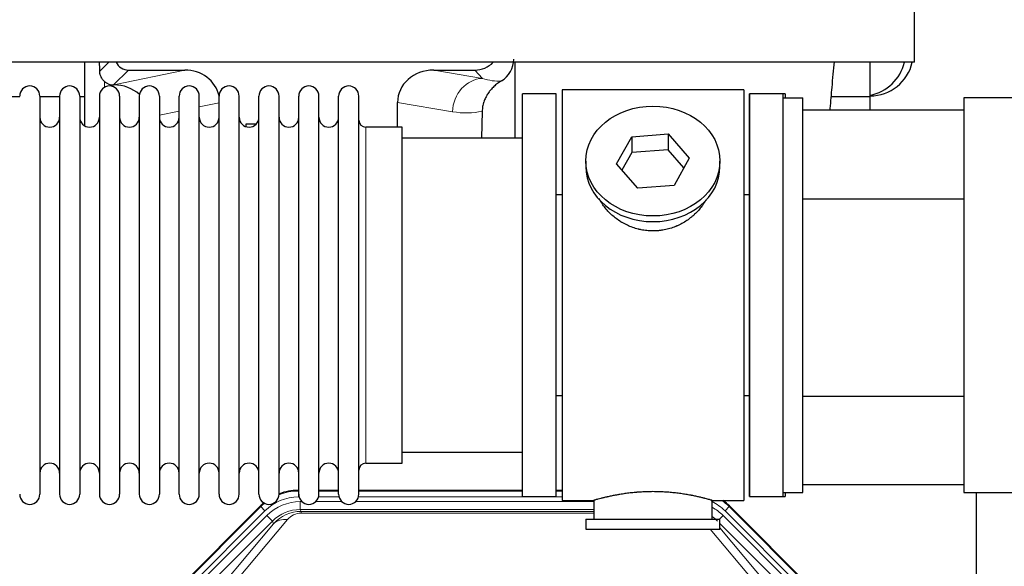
# Model space of a CAD drawing. Header units: inches. Extents: x 0 to 17820, y -10 to 12600.
# Tile 36 of 256: x 5227 to 5726, y 4468 to 4745. Entities that reach past the tile are written whole.
import ezdxf

# ---------------------------------------------------------------- set-up
doc = ezdxf.new("R2010")
doc.units = ezdxf.units.IN
doc.layers.add('1', color=7, linetype='Continuous', true_color=0xffffff)
doc.layers.add('254', color=7, linetype='Continuous', true_color=0xffffff)
doc.styles.add('latin_extended', font='simplex.shx')
doc.dimstyles.get("Standard").update_dxf_attribs({"dimtxt": 0.18, "dimasz": 0.18, "dimexe": 0.18, "dimexo": 0.0625, "dimgap": 0.09, "dimtad": 0, "dimtih": 1, "dimtoh": 1, "dimdec": 4, "dimzin": 0, "dimdsep": 46, "dimtxsty": 'Standard', "dimcen": 0.09, "dimadec": 0, "dimazin": 0, "dimtfac": 1, "dimtdec": 4, "dimtofl": 0, "dimtmove": 0, "dimatfit": 3, "dimfxl": 1, "dimtolj": 1, "dimtzin": 0, "dimarcsym": 0})

# ---------------------------------------------------------------- blocks, each defined once
blk = doc.blocks.new('_U11')
at = {"layer": '254', "color": 3, "linetype": 'Continuous', "lineweight": 13, "transparency": 16777216}
for p, q in [((1736.08, 5351.26), (961.58, 5351.26)), ((991.58, 4450.57), (991.58, 5246.26)), ((6476.74, 4345.57), (961.58, 4345.57))]:
    blk.add_line(p, q, dxfattribs=at)
at = {"layer": '254', "color": 3, "transparency": 16777216}
for points in [[(1009.08, 5246.26), (974.08, 5246.26), (991.58, 5351.26)], [(974.08, 4450.57), (1009.08, 4450.57), (991.58, 4345.57)]]:
    blk.add_solid(points, dxfattribs=at)
at = {"layer": 'Defpoints', "color": 0, "transparency": 16777216}
for p in [(991.58, 5351.26), (1766.08, 5351.26), (6506.74, 4345.57)]:
    blk.add_point(p, dxfattribs=at)
at = {"layer": '254', "color": 2, "lineweight": 13, "transparency": 16777216, "insert": (834.08, 4696.57), "char_height": 105, "attachment_point": 1, "rotation": 90, "style": 'latin_extended'}
blk.add_mtext('\\A1;\\C2;1006', dxfattribs=at)

msp = doc.modelspace()

# ---------------------------------------------------------------- linework, layer by layer
at = {"layer": '1', "color": 2, "linetype": 'Continuous', "lineweight": 25}
for p, q in [((5680.643, 4723.585), (5680.643, 4957.84)), ((5680.643, 4723.585), (5153.58, 4723.585)), ((5260.126, 4723.585), (5260.126, 4691.457)), ((5282.477, 4719.653), (5310.938, 4719.653)), ((5437.106, 4719.653), (5457.957, 4719.653)), ((5478.193, 4723.585), (5478.193, 4685.067)), ((5658.143, 4706.066), (5658.143, 4723.585)), ((5274.938, 4712.114), (5275.096, 4712.114)), ((5594.143, 4709.566), (5502.143, 4709.566)), ((5502.143, 4709.566), (5502.143, 4501.566)), ((5594.143, 4709.566), (5594.143, 4501.566)), ((5227.344, 4706.066), (5217.344, 4706.066)), ((5237.543, 4706.466), (5237.543, 4504.666)), ((5247.542, 4706.066), (5237.544, 4706.066)), ((5247.543, 4706.466), (5247.543, 4504.666)), ((5260.124, 4706.066), (5257.742, 4706.066)), ((5257.743, 4706.466), (5257.743, 4504.666)), ((5267.743, 4706.466), (5267.743, 4504.666)), ((5277.943, 4706.466), (5277.943, 4504.666)), ((5287.943, 4706.466), (5287.943, 4504.666)), ((5298.143, 4706.466), (5298.143, 4504.666)), ((5308.143, 4504.666), (5308.143, 4706.466)), ((5318.343, 4504.666), (5318.343, 4706.466)), ((5328.343, 4504.666), (5328.343, 4706.466)), ((5338.543, 4504.666), (5338.543, 4706.466)), ((5348.543, 4504.666), (5348.543, 4706.466)), ((5358.743, 4504.666), (5358.743, 4706.466)), ((5368.743, 4504.666), (5368.743, 4706.466)), ((5378.943, 4504.666), (5378.943, 4706.466)), ((5388.943, 4504.666), (5388.943, 4706.466)), ((5399.143, 4504.666), (5399.143, 4706.466)), ((5499.143, 4707.566), (5482.143, 4707.566)), ((5482.143, 4503.566), (5482.143, 4707.566)), ((5499.143, 4503.566), (5499.143, 4707.566)), ((5615.143, 4707.566), (5597.143, 4707.566)), ((5614.143, 4707.566), (5597.143, 4707.566)), ((5597.143, 4707.566), (5597.143, 4605.566)), ((5597.143, 4503.566), (5597.143, 4707.566)), ((5614.143, 4705.565), (5614.143, 4707.566)), ((5614.143, 4505.566), (5614.143, 4705.566)), ((5614.143, 4705.566), (5624.143, 4705.566)), ((5615.143, 4707.566), (5615.143, 4705.567)), ((5624.143, 4505.566), (5624.143, 4705.566)), ((5658.143, 4706.066), (5638.515, 4706.066)), ((5658.143, 4699.411), (5658.143, 4706.066)), ((5790.643, 4705.566), (5705.643, 4705.566)), ((5705.643, 4705.566), (5705.643, 4505.566)), ((5418.769, 4690.716), (5418.769, 4703.265)), ((5624.143, 4699.411), (5705.643, 4699.411)), ((5461.658, 4698.766), (5461.293, 4685.065)), ((5341.843, 4692.268), (5341.843, 4691.014)), ((5347.164, 4692.268), (5341.843, 4692.268)), ((5421.143, 4690.716), (5402.643, 4690.716)), ((5421.143, 4520.416), (5421.143, 4690.716)), ((5482.143, 4685.066), (5421.138, 4685.066)), ((5529.752, 4672.093), (5537.424, 4685.861)), ((5537.424, 4685.861), (5555.815, 4687.302)), ((5537.424, 4685.861), (5537.424, 4677.831)), ((5555.815, 4687.302), (5555.815, 4679.272)), ((5555.815, 4687.302), (5566.535, 4674.976)), ((5555.815, 4679.272), (5537.424, 4677.831)), ((5563.807, 4670.082), (5555.815, 4679.272)), ((5537.424, 4677.831), (5532.479, 4668.957)), ((5566.535, 4674.976), (5558.863, 4661.209)), ((5514.143, 4673.535), (5514.143, 4670.667)), ((5540.472, 4659.767), (5529.752, 4672.093)), ((5582.143, 4670.667), (5582.143, 4673.535)), ((5558.863, 4661.209), (5540.472, 4659.767)), ((5499.143, 4656.566), (5502.143, 4656.566)), ((5594.143, 4656.566), (5597.144, 4656.566)), ((5624.144, 4654.411), (5705.643, 4654.411)), ((5597.143, 4605.566), (5597.143, 4503.566)), ((5502.143, 4554.566), (5499.143, 4554.566)), ((5597.144, 4554.566), (5594.143, 4554.566)), ((5624.144, 4554.411), (5705.643, 4554.411)), ((5421.138, 4526.066), (5482.143, 4526.066)), ((5402.643, 4520.416), (5421.143, 4520.416)), ((5368.384, 4506.666), (5368.745, 4506.666)), ((5378.946, 4506.666), (5388.944, 4506.666)), ((5399.144, 4506.666), (5482.141, 4506.666)), ((5499.14, 4506.666), (5502.143, 4506.666)), ((5614.143, 4503.566), (5614.143, 4505.567)), ((5614.143, 4505.566), (5624.143, 4505.566)), ((5615.143, 4505.565), (5615.143, 4503.566)), ((5705.643, 4509.411), (5624.143, 4509.411)), ((5705.643, 4505.566), (5790.643, 4505.566)), ((5712.143, 4178.067), (5712.143, 4505.559)), ((5482.143, 4503.566), (5499.143, 4503.566)), ((5502.143, 4501.566), (5518.143, 4501.566)), ((5518.143, 4501.566), (5518.143, 4492.066)), ((5577.739, 4501.566), (5594.143, 4501.566)), ((5578.143, 4492.066), (5578.143, 4501.682)), ((5597.143, 4503.566), (5615.143, 4503.566)), ((5597.143, 4503.566), (5614.143, 4503.566)), ((5305.502, 4454.953), (5349.318, 4498.769)), ((5586.968, 4498.769), (5630.784, 4454.953)), ((5514.143, 4492.066), (5514.143, 4487.066)), ((5514.143, 4492.066), (5582.143, 4492.066)), ((5582.143, 4487.066), (5582.143, 4492.066)), ((5514.143, 4487.066), (5582.143, 4487.066))]:
    msp.add_line(p, q, dxfattribs=at)
at = {"layer": '1', "color": 110, "linetype": 'Continuous', "lineweight": 13}
for p, q in [((5267.886, 4719.008), (5272.463, 4723.585)), ((5282.477, 4719.653), (5274.938, 4712.114)), ((5275.096, 4712.114), (5310.938, 4719.653)), ((5437.106, 4719.653), (5461.749, 4715.438)), ((5461.749, 4715.438), (5457.957, 4719.653)), ((5270.334, 4710.905), (5270.334, 4713.819)), ((5328.343, 4703.077), (5318.343, 4700.973)), ((5446.614, 4698.503), (5418.769, 4703.265)), ((5308.144, 4698.828), (5298.144, 4696.725)), ((5402.643, 4520.416), (5402.643, 4690.716)), ((5368.384, 4506.666), (5368.539, 4506.291)), ((5368.539, 4506.291), (5368.745, 4506.291)), ((5368.539, 4503.295), (5368.539, 4506.291)), ((5378.945, 4506.291), (5388.946, 4506.291)), ((5399.146, 4506.291), (5482.141, 4506.291)), ((5499.142, 4506.291), (5502.142, 4506.291)), ((5368.931, 4503.295), (5368.539, 4503.295)), ((5369.516, 4500.938), (5370.363, 4500.938)), ((5369.516, 4496.944), (5369.516, 4500.938)), ((5377.326, 4500.938), (5390.563, 4500.938)), ((5389.132, 4503.295), (5378.758, 4503.295)), ((5397.526, 4500.938), (5518.141, 4500.938)), ((5502.142, 4503.295), (5398.959, 4503.295)), ((5305.883, 4454.803), (5349.473, 4498.394)), ((5351.592, 4496.276), (5308.001, 4452.685)), ((5349.473, 4498.394), (5349.318, 4498.769)), ((5351.592, 4496.276), (5349.473, 4498.394)), ((5518.141, 4496.944), (5369.516, 4496.944)), ((5369.516, 4496.944), (5369.911, 4495.989)), ((5369.911, 4495.989), (5518.14, 4495.989)), ((5369.911, 4495.11), (5369.911, 4495.989)), ((5518.14, 4495.11), (5369.911, 4495.11)), ((5586.813, 4498.394), (5584.695, 4496.276)), ((5628.285, 4452.685), (5584.695, 4496.276)), ((5586.968, 4498.769), (5586.813, 4498.394)), ((5586.813, 4498.394), (5630.404, 4454.803)), ((5310.393, 4451.743), (5352.568, 4493.918)), ((5355.393, 4491.094), (5313.217, 4448.918)), ((5329.869, 4458.584), (5355.947, 4489.757)), ((5363.008, 4491.803), (5336.93, 4460.63)), ((5355.393, 4491.094), (5352.568, 4493.918)), ((5355.947, 4489.757), (5355.393, 4491.094)), ((5581.866, 4492.066), (5583.718, 4493.918)), ((5623.069, 4448.918), (5582.144, 4489.844)), ((5625.894, 4451.743), (5583.718, 4493.918)), ((5599.356, 4460.63), (5577.242, 4487.066)), ((5582.144, 4487.601), (5606.418, 4458.584))]:
    msp.add_line(p, q, dxfattribs=at)
at = {"layer": '1', "color": 2, "linetype": 'Continuous', "lineweight": 25}
for centre, radius, start, end in [((5658.143, 4728.566), 22, 270, 346.91484), ((5654.143, 4728.566), 22, 280.47656, 346.91484), ((5232.443, 4706.466), 5.1, 0, 180), ((5252.643, 4706.466), 5.1, 0, 180), ((5272.843, 4706.466), 5.1, 0, 180), ((5293.043, 4706.466), 5.1, 0, 180), ((5313.243, 4706.466), 5.1, 0, 180), ((5333.443, 4706.466), 5.1, 0, 180), ((5353.643, 4706.466), 5.1, 0, 180), ((5373.843, 4706.466), 5.1, 0, 180), ((5394.043, 4706.466), 5.1, 0, 180), ((5242.543, 4695.716), 5, 180, 0), ((5262.743, 4695.716), 5, 180, 0), ((5282.943, 4695.716), 5, 180, 0), ((5303.143, 4695.716), 5, 180, 0), ((5323.343, 4695.716), 5, 180, 0), ((5343.543, 4695.716), 5, 180, 0), ((5363.743, 4695.716), 5, 180, 0), ((5383.943, 4695.716), 5, 180, 0), ((5402.643, 4694.216), 3.5, 180, 270), ((5242.543, 4515.416), 5, 0, 180), ((5262.743, 4515.416), 5, 0, 180), ((5282.943, 4515.416), 5, 0, 180), ((5303.143, 4515.416), 5, 0, 180), ((5323.343, 4515.416), 5, 0, 180), ((5343.543, 4515.416), 5, 0, 180), ((5363.743, 4515.416), 5, 0, 180), ((5383.943, 4515.416), 5, 0, 180), ((5402.643, 4516.916), 3.5, 90, 180), ((5232.443, 4504.666), 5.1, 180, 0), ((5252.643, 4504.666), 5.1, 180, 0), ((5272.843, 4504.666), 5.1, 180, 0), ((5293.043, 4504.666), 5.1, 180, 0), ((5313.243, 4504.666), 5.1, 180, 0), ((5333.443, 4504.666), 5.1, 180, 0), ((5353.643, 4504.666), 5.1, 180, 0), ((5373.843, 4504.666), 5.1, 180, 0), ((5394.043, 4504.666), 5.1, 180, 0)]:
    msp.add_arc(centre, radius, start, end, dxfattribs=at)
for centre, major_axis, ratio, start_param, end_param in [((5464.576, 4725.246), (12.412, -4.015), 0.9953148, 5.572067, 6.5905896), ((5270.334, 4285.435), (10.169, -1338.733), 0.0006671, 1.9006064, 1.9042231), ((5282.531, 4726.68), (4.987, 4.987), 0.9924325, 2.8083869, 3.9231925), ((5310.322, 4702.588), (-18.076, -3.802), 0.9203203, 3.1559659, 4.4876926), ((5437.864, 4702.588), (18.879, -3.229), 0.8876007, 1.7611606, 3.2922561), ((5457.868, 4732.702), (-8.754, 9.732), 0.993147, 2.4124357, 3.2097125), ((5274.938, 4719.087), (-7.027, 0), 0.9924325, 0.8563441, 1.5707963), ((5275.096, 4695.178), (-18.402, 0), 0.9203203, 3.9349859, 4.712389), ((5548.143, 4670.667), (34, 0), 0.819152, 3.1416663, 6.2831608), ((5368.414, 4479.629, 0), (10.349, -24.985), 0.998395, 2.7494612, 3.1145601), ((5368.414, 4479.629, 0), (10.349, -24.985), 0.998395, 3.4494404, 3.5337241), ((5567.872, 4479.629, 0), (-10.349, -24.985), 0.998395, 2.7494612, 2.9094018)]:
    msp.add_ellipse(centre, major_axis=major_axis, ratio=ratio, start_param=start_param, end_param=end_param, dxfattribs=at)
at = {"layer": '1', "color": 110, "linetype": 'Continuous', "lineweight": 13}
for centre, major_axis, ratio, start_param, end_param in [((5461.749, 4698.503), (-2.866, -16.757), 0.8876007, 3.3319569, 4.8630524), ((5461.506, 4728.659), (17.605, -10.298), 0.5880236, 5.056727, 5.602163), ((5446.371, 4728.659), (33.02, -17.025), 0.7759833, 5.0998257, 5.5373073), ((5368.566, 4479.263), (10.345, -24.976), 0.9987509, 2.7494612, 3.1209322), ((5368.566, 4479.263), (10.345, -24.976), 0.9987509, 3.439392, 3.5337241), ((5368.566, 4479.263, 0), (9.199, -22.209), 0.998395, 2.7494612, 3.5337241), ((5369.543, 4476.905, 0), (-9.199, 22.209), 0.998395, 5.8910538, 6.6753168), ((5567.72, 4479.263, 0), (-9.199, -22.209), 0.998395, 2.7494612, 3.0857139), ((5567.72, 4479.263), (-10.345, -24.976), 0.9987509, 2.7494612, 2.9335669), ((5369.543, 4476.905), (7.671, -18.519), 0.9977549, 2.7494612, 3.5337241), ((5370.464, 4474.68), (4.311, -20.925), 0.9337003, 2.9520749, 3.7363379), ((5370.464, 4483.788), (2.389, -11.128), 0.8742439, 2.9560698, 3.7403327), ((5566.744, 4476.905), (9.199, 22.209), 0.998395, 5.8910538, 6.1816355), ((5363.008, 4482.695), (-7.67, 6.416), 0.860824, 5.3364913, 6.1801624), ((5566.744, 4476.905), (-7.671, -18.519), 0.9977549, 2.7494612, 2.9288368)]:
    msp.add_ellipse(centre, major_axis=major_axis, ratio=ratio, start_param=start_param, end_param=end_param, dxfattribs=at)
at = {"layer": '1', "color": 2, "linetype": 'Continuous', "lineweight": 25}
msp.add_ellipse((5548.143, 4673.535), major_axis=(34, 0), ratio=0.819152, dxfattribs=at)
for points, knots in [([(5637.955, 4699.43), (5637.974, 4699.658), (5638.293, 4703.574), (5639.008, 4712.022), (5639.725, 4719.727), (5640.127, 4723.872)], [0, 0, 0, 0, 0.0261501, 0.4513628, 1, 1, 1, 1]), ([(5270.334, 4713.819), (5270.145, 4713.982), (5269.965, 4714.153), (5269.626, 4714.511), (5269.467, 4714.698), (5269.168, 4715.086), (5269.028, 4715.288), (5268.883, 4715.525), (5268.867, 4715.552), (5268.835, 4715.605), (5268.819, 4715.631), (5268.773, 4715.712), (5268.682, 4715.873), (5268.599, 4716.037), (5268.441, 4716.369), (5268.348, 4716.595), (5268.186, 4717.056), (5268.117, 4717.291), (5268.047, 4717.592), (5268.034, 4717.652), (5268.009, 4717.773), (5267.998, 4717.835), (5267.965, 4718.018), (5267.947, 4718.141), (5267.903, 4718.51), (5267.888, 4718.758), (5267.886, 4719.008)], [0, 0, 0, 0, 0.125, 0.125, 0.25, 0.25, 0.375, 0.375, 0.390625, 0.390625, 0.40625, 0.40625, 0.4375, 0.5, 0.5, 0.625, 0.625, 0.75, 0.75, 0.78125, 0.78125, 0.8125, 0.8125, 0.875, 0.875, 1, 1, 1, 1]), ([(5471.371, 4714.14), (5471.031, 4713.934), (5470.363, 4713.506), (5469.401, 4712.816), (5468.479, 4712.079), (5467.892, 4711.555), (5467.32, 4711.016), (5467.04, 4710.738), (5466.496, 4710.164), (5466.231, 4709.869), (5465.91, 4709.489), (5465.846, 4709.413), (5465.72, 4709.259), (5465.532, 4709.027), (5465.351, 4708.791), (5464.996, 4708.317), (5464.543, 4707.672), (5464.132, 4707.005), (5463.744, 4706.325), (5463.56, 4705.98), (5463.215, 4705.276), (5463.054, 4704.918), (5462.754, 4704.19), (5462.616, 4703.819), (5462.459, 4703.347), (5462.429, 4703.253), (5462.384, 4703.11), (5462.369, 4703.062), (5462.34, 4702.966), (5462.269, 4702.728), (5462.203, 4702.488), (5462.056, 4701.91), (5461.972, 4701.523), (5461.832, 4700.743), (5461.776, 4700.351), (5461.695, 4699.562), (5461.669, 4699.165), (5461.658, 4698.766)], [0, 0, 0, 0, 0.0625, 0.125, 0.1875, 0.25, 0.25, 0.3125, 0.3125, 0.375, 0.375, 0.390625, 0.390625, 0.40625, 0.4375, 0.4375, 0.5, 0.5625, 0.5625, 0.625, 0.625, 0.6875, 0.6875, 0.75, 0.75, 0.765625, 0.765625, 0.7734375, 0.7734375, 0.78125, 0.8125, 0.8125, 0.875, 0.875, 0.9375, 0.9375, 1, 1, 1, 1]), ([(5551.001, 4638.243), (5550.009, 4638.149), (5549.021, 4638.104), (5547.053, 4638.111), (5546.072, 4638.163), (5544.117, 4638.361), (5543.143, 4638.507), (5541.931, 4638.75), (5541.688, 4638.802), (5541.325, 4638.884), (5541.204, 4638.912), (5540.963, 4638.97), (5540.361, 4639.118), (5539.767, 4639.283), (5538.357, 4639.711), (5537.437, 4640.039), (5535.634, 4640.778), (5534.752, 4641.189), (5533.458, 4641.867), (5533.032, 4642.103), (5532.505, 4642.411), (5532.4, 4642.473), (5532.19, 4642.599), (5531.877, 4642.789), (5531.569, 4642.983), (5530.552, 4643.642), (5529.771, 4644.201), (5528.271, 4645.38), (5527.553, 4645.999), (5526.179, 4647.296), (5525.523, 4647.974), (5524.277, 4649.388), (5523.696, 4650.112), (5522.616, 4651.594), (5522.117, 4652.351), (5521.374, 4653.605), (5521.105, 4654.092), (5520.851, 4654.585)], [0, 0, 0, 0, 0.0792205, 0.0792205, 0.1584409, 0.1584409, 0.2376614, 0.2376614, 0.2574665, 0.2574665, 0.2673691, 0.2673691, 0.2772716, 0.3168819, 0.3168819, 0.3961024, 0.3961024, 0.4753228, 0.4753228, 0.5149331, 0.5149331, 0.5248356, 0.5248356, 0.5347382, 0.5545433, 0.5545433, 0.6337638, 0.6337638, 0.7129842, 0.7129842, 0.7922047, 0.7922047, 0.8714252, 0.8714252, 0.9506456, 0.9506456, 1, 1, 1, 1]), ([(5575.041, 4653.846), (5574.881, 4653.557), (5574.715, 4653.269), (5574.484, 4652.885), (5574.425, 4652.787), (5574.305, 4652.593), (5574.123, 4652.302), (5573.936, 4652.015), (5573.555, 4651.444), (5573.291, 4651.069), (5572.472, 4649.961), (5571.889, 4649.243), (5570.649, 4647.853), (5569.992, 4647.18), (5569.123, 4646.369), (5568.859, 4646.128), (5568.59, 4645.89), (5568.409, 4645.732), (5568.318, 4645.654), (5567.861, 4645.265), (5567.489, 4644.962), (5566.352, 4644.081), (5565.568, 4643.528), (5563.948, 4642.492), (5563.111, 4642.009), (5561.816, 4641.34), (5561.378, 4641.126), (5560.71, 4640.819), (5560.486, 4640.72), (5560.146, 4640.573), (5560.033, 4640.525), (5559.805, 4640.43), (5559.691, 4640.384), (5558.662, 4639.969), (5557.735, 4639.646), (5555.855, 4639.088), (5554.903, 4638.855), (5553.454, 4638.573), (5552.968, 4638.49), (5552.234, 4638.384), (5551.989, 4638.352), (5551.496, 4638.293), (5551.249, 4638.266), (5551.001, 4638.243)], [0, 0, 0, 0, 0.0354008, 0.0354008, 0.0474583, 0.0474583, 0.0595158, 0.0836308, 0.0836308, 0.1318607, 0.1318607, 0.2283206, 0.2283206, 0.3247806, 0.3247806, 0.3488955, 0.360953, 0.360953, 0.3730105, 0.3730105, 0.4212405, 0.4212405, 0.5177004, 0.5177004, 0.6141603, 0.6141603, 0.6623903, 0.6623903, 0.6865053, 0.6865053, 0.6985627, 0.6985627, 0.7106202, 0.7106202, 0.8070802, 0.8070802, 0.9035401, 0.9035401, 0.95177, 0.95177, 0.975885, 0.975885, 1, 1, 1, 1]), ([(5578.143, 4501.566), (5578.143, 4501.566), (5578.096, 4501.58), (5577.952, 4501.621), (5577.892, 4501.638), (5577.783, 4501.669), (5577.724, 4501.686), (5577.658, 4501.705), (5577.612, 4501.718), (5577.588, 4501.725), (5577.37, 4501.787), (5577.129, 4501.854), (5576.558, 4502.013), (5576.227, 4502.103), (5575.476, 4502.304), (5575.057, 4502.415), (5574.533, 4502.55), (5574.474, 4502.565), (5574.354, 4502.595), (5574.294, 4502.61), (5574.111, 4502.657), (5573.987, 4502.688), (5573.607, 4502.783), (5573.345, 4502.848), (5572.529, 4503.046), (5571.948, 4503.183), (5570.713, 4503.463), (5570.059, 4503.606), (5569.022, 4503.822), (5568.667, 4503.895), (5568.211, 4503.985), (5568.119, 4504.003), (5567.935, 4504.039), (5567.657, 4504.093), (5567.376, 4504.147), (5566.43, 4504.324), (5565.647, 4504.463), (5564.03, 4504.731), (5563.195, 4504.859), (5561.904, 4505.041), (5561.03, 4505.159), (5560.13, 4505.269), (5559.558, 4505.335), (5559.443, 4505.348), (5559.214, 4505.373), (5558.869, 4505.411), (5558.523, 4505.448), (5557.828, 4505.518), (5557.362, 4505.562), (5555.955, 4505.685), (5555.005, 4505.755), (5553.083, 4505.869), (5552.111, 4505.913), (5550.881, 4505.95), (5550.511, 4505.959), (5550.077, 4505.968), (5549.891, 4505.972), (5549.766, 4505.974), (5549.704, 4505.975), (5549.144, 4505.983), (5548.648, 4505.987), (5547.165, 4505.987), (5546.182, 4505.972), (5544.227, 4505.915), (5543.256, 4505.872), (5541.807, 4505.787), (5541.326, 4505.755), (5540.606, 4505.702), (5540.366, 4505.684), (5540.008, 4505.655), (5539.888, 4505.645), (5539.65, 4505.625), (5539.531, 4505.615), (5538.466, 4505.522), (5537.541, 4505.428), (5535.733, 4505.22), (5534.85, 4505.107), (5533.127, 4504.865), (5532.286, 4504.735), (5531.364, 4504.583), (5531.262, 4504.566), (5531.059, 4504.532), (5530.756, 4504.48), (5530.457, 4504.429), (5529.867, 4504.324), (5529.482, 4504.254), (5528.351, 4504.042), (5527.63, 4503.898), (5526.254, 4503.612), (5525.598, 4503.468), (5524.82, 4503.292), (5524.59, 4503.239), (5524.364, 4503.187), (5524.215, 4503.152), (5524.141, 4503.135), (5523.773, 4503.049), (5523.49, 4502.981), (5522.672, 4502.782), (5522.169, 4502.656), (5521.248, 4502.42), (5520.828, 4502.309), (5520.263, 4502.158), (5520.086, 4502.11), (5519.835, 4502.041), (5519.714, 4502.008), (5519.599, 4501.976), (5519.524, 4501.956), (5519.487, 4501.945), (5519.161, 4501.855), (5518.92, 4501.787), (5518.533, 4501.678), (5518.388, 4501.636), (5518.242, 4501.594), (5518.205, 4501.584), (5518.168, 4501.573), (5518.159, 4501.57), (5518.147, 4501.567), (5518.143, 4501.566), (5518.143, 4501.566)], [0, 0, 0, 0, 0.0311289, 0.0311289, 0.0467558, 0.0467558, 0.0545693, 0.0584761, 0.0584761, 0.0623828, 0.0623828, 0.0936367, 0.0936367, 0.1248906, 0.1248906, 0.1561445, 0.1561445, 0.1600513, 0.1600513, 0.163958, 0.163958, 0.1717715, 0.1717715, 0.1873984, 0.1873984, 0.2186523, 0.2186523, 0.2499062, 0.2499062, 0.2655332, 0.2655332, 0.2694399, 0.2694399, 0.2733467, 0.2811601, 0.2811601, 0.3124141, 0.3124141, 0.343668, 0.343668, 0.3592949, 0.3749219, 0.3749219, 0.3788286, 0.3788286, 0.3827353, 0.3905488, 0.3905488, 0.4061758, 0.4061758, 0.4374297, 0.4374297, 0.4686836, 0.4686836, 0.4764971, 0.4804038, 0.4823572, 0.4823572, 0.4843105, 0.4843105, 0.4999375, 0.4999375, 0.5311914, 0.5311914, 0.5624453, 0.5624453, 0.5780723, 0.5780723, 0.5858857, 0.5858857, 0.5897925, 0.5897925, 0.5936992, 0.5936992, 0.6249531, 0.6249531, 0.656207, 0.656207, 0.6874609, 0.6874609, 0.6913677, 0.6913677, 0.6952744, 0.7030879, 0.7030879, 0.7187148, 0.7187148, 0.7499687, 0.7499687, 0.7812227, 0.7812227, 0.7890361, 0.7929429, 0.7929429, 0.7968496, 0.7968496, 0.8124766, 0.8124766, 0.8437305, 0.8437305, 0.8749844, 0.8749844, 0.8906113, 0.8906113, 0.8984248, 0.9023315, 0.9023315, 0.9062383, 0.9062383, 0.9374922, 0.9374922, 0.9687461, 0.9687461, 0.984373, 0.984373, 0.9921865, 0.9921865, 1, 1, 1, 1])]:
    msp.add_open_spline(points, degree=3, knots=knots, dxfattribs=at)

# ---------------------------------------------------------------- dimensions: what is measured, and where the dimension line sits
at = {"layer": '254', "color": 2, "linetype": 'Continuous', "lineweight": 13}
dim = msp.add_linear_dim(base=(991.577, 5351.265), p1=(6506.743, 4345.566), p2=(1766.076, 5351.265), angle=90, text='\\C2;1006', dimstyle='Standard', override={"dimscale": 30, "dimtxt": 3.5, "dimasz": 3.5, "dimexe": 1, "dimexo": 1, "dimgap": 1.75, "dimtad": 1, "dimtih": 0, "dimtoh": 0, "dimdec": 0, "dimlfac": 0.033333, "dimzin": 8, "dimdsep": 46, "dimlunit": 2, "dimpost": '', "dimtxsty": 'latin_extended', "dimsah": 1, "dimse1": 0, "dimse2": 0, "dimsd1": 0, "dimsd2": 0, "dimclrd": 3, "dimclre": 3, "dimclrt": 2, "dimtol": 0, "dimtm": -0.1, "dimtfac": 0.714286, "dimtdec": 3, "dimtofl": 1, "dimtmove": 0, "dimtzin": 8, "dimlwd": 13, "dimlwe": 13}, dxfattribs=at)
dim.commit()
dim.dimension.update_dxf_attribs({"geometry": '_U11', "text_midpoint": (991.577, 4869.071), "dimtype": 160})

doc.saveas('drawing.dxf')
